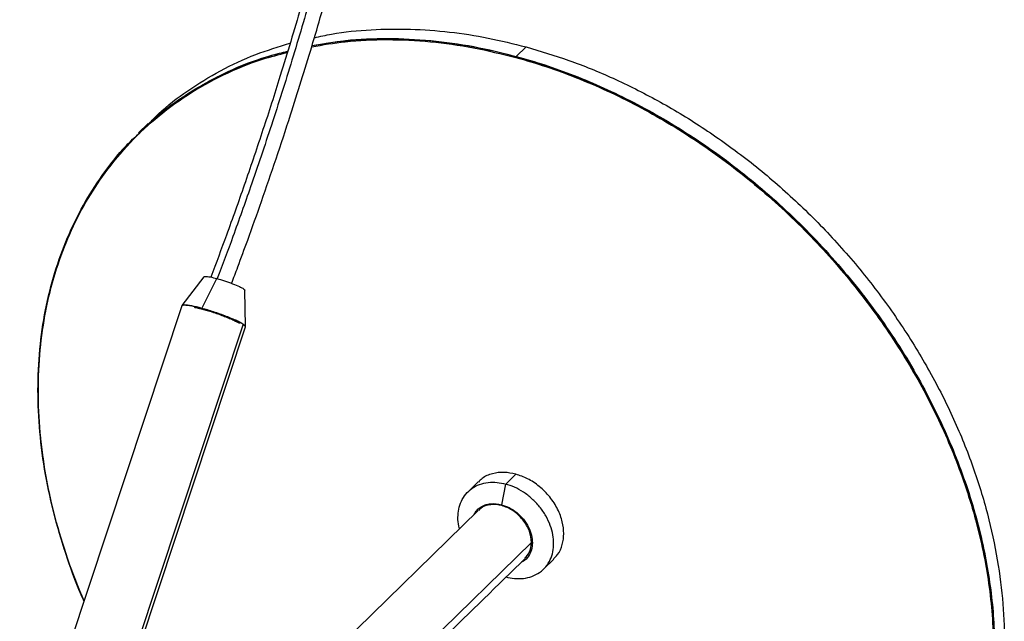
# Paper-space layout '_Trimétrica' of a CAD drawing. Header units: millimetres. Extents: x 364 to 788, y 2967 to 3883.
# Tile 6 of 7: x 561 to 788, y 3589 to 3728. Entities that reach past the tile are written whole.
import ezdxf

# ---------------------------------------------------------------- set-up
doc = ezdxf.new("R2010")
doc.units = ezdxf.units.MM

psp = doc.layouts.new('_Trimétrica')

# ---------------------------------------------------------------- linework, layer by layer
at = {"color": 7, "linetype": 'Continuous', "lineweight": 25}
for p, q in [((677.82, 3721.85), (675.58, 3719.66)), ((590.51, 3704.16), (588.27, 3701.97)), ((603.37, 3668.76), (598.26, 3662.11)), ((602.91, 3661.45), (606.36, 3668.34)), ((612.96, 3657.23), (612.85, 3665.62)), ((598.24, 3662.07), (554.36, 3529.73)), ((612.45, 3657.77), (568.73, 3525.92)), ((569.4, 3525.83), (612.96, 3657.19)), ((612.96, 3657.24), (612.71, 3657.5)), ((673.15, 3620.86), (675.48, 3623.14)), ((666.75, 3621.37), (664.42, 3619.09)), ((672.22, 3616.09), (673.15, 3620.86)), ((666.8, 3614.78), (574.3, 3524.5)), ((596.38, 3526.66), (679.07, 3607.37)), ((681.88, 3601.2), (684.23, 3603.49))]:
    psp.add_line(p, q, dxfattribs=at)
for points, knots in [([(645.76, 3881.47), (645.82, 3877.32), (645.91, 3869.37), (645.75, 3857.7), (645.38, 3846.89), (644.84, 3837), (644.17, 3828.06), (643.45, 3820.25), (642.71, 3813.48), (641.97, 3807.42), (641.18, 3801.56), (640.31, 3795.61), (638.91, 3786.95), (636.79, 3775.38), (633.62, 3760.68), (629.83, 3745.47), (625.52, 3729.91), (621.12, 3715.36), (616.83, 3702.02), (612.77, 3690.06), (608.84, 3678.95), (606.19, 3671.9), (604.98, 3668.67)], [0, 0, 0, 0, 0.065029, 0.124689, 0.178953, 0.227819, 0.271296, 0.309384, 0.340352, 0.367703, 0.395036, 0.422611, 0.450453, 0.514845, 0.581128, 0.649796, 0.720246, 0.79129, 0.847065, 0.902074, 0.955208, 1, 1, 1, 1]), ([(647.1, 3880.25), (647.15, 3875.79), (647.26, 3866.89), (647.02, 3853.18), (646.42, 3839.16), (645.37, 3824.79), (643.84, 3810.03), (641.76, 3794.86), (639.16, 3779.69), (636.05, 3764.53), (632.44, 3749.44), (628.31, 3734.13), (623.81, 3718.87), (619.09, 3703.99), (614.51, 3690.41), (610.32, 3678.59), (607.68, 3671.55), (606.46, 3668.31)], [0, 0, 0, 0, 0.070007, 0.140064, 0.210168, 0.280381, 0.350847, 0.421802, 0.493583, 0.560465, 0.628828, 0.698418, 0.768074, 0.836401, 0.901952, 0.954777, 1, 1, 1, 1]), ([(609.78, 3667.22), (610.26, 3668.48), (611.51, 3671.81), (613.83, 3678.11), (616.79, 3686.42), (620.1, 3696.06), (624.02, 3707.96), (628.31, 3721.73), (632.72, 3737.02), (636.58, 3751.67), (639.81, 3765.47), (641.95, 3775.97), (643.34, 3783.45), (644.21, 3788.46), (645.1, 3793.9), (646.03, 3800.08), (646.98, 3807.07), (647.91, 3814.84), (648.81, 3823.68), (649.63, 3833.59), (650.29, 3844.57), (650.72, 3856.31), (650.92, 3868.78), (650.82, 3877.2), (650.76, 3881.56)], [0, 0, 0, 0, 0.017423, 0.045885, 0.086681, 0.131267, 0.177289, 0.248236, 0.317206, 0.382928, 0.444718, 0.502597, 0.524739, 0.546475, 0.570947, 0.599412, 0.631832, 0.668185, 0.708454, 0.757271, 0.810833, 0.869151, 0.932219, 1, 1, 1, 1]), ([(628.9, 3723.96), (630.22, 3724.26), (634.46, 3725.23), (641.89, 3725.91), (651.01, 3726.08), (660.06, 3725.4), (668.99, 3724.05), (674.91, 3722.57), (677.82, 3721.85)], [0, 0, 0, 0, 0.08818, 0.281888, 0.468337, 0.650467, 0.827814, 1, 1, 1, 1]), ([(628.3, 3721.88), (630.86, 3722.32), (636.55, 3723.3), (645.76, 3723.67), (655.67, 3723.19), (665.6, 3721.84), (672.21, 3720.21), (675.48, 3719.4)], [0, 0, 0, 0, 0.173621, 0.384709, 0.593338, 0.798684, 1, 1, 1, 1]), ([(771.21, 3532.9), (772.63, 3535.03), (775.52, 3539.36), (779.06, 3546.6), (782.01, 3554.46), (784.22, 3562.95), (785.62, 3571.95), (786.15, 3581.36), (785.81, 3591.08), (784.55, 3601.05), (782.38, 3611.22), (779.29, 3621.46), (775.32, 3631.64), (770.53, 3641.58), (765.03, 3651.15), (758.94, 3660.2), (752.39, 3668.67), (745.48, 3676.49), (738.28, 3683.67), (730.77, 3690.3), (722.86, 3696.48), (714.43, 3702.24), (705.48, 3707.52), (696.1, 3712.22), (686.43, 3716.2), (676.57, 3719.4), (666.64, 3721.76), (656.7, 3723.25), (646.82, 3723.81), (637.3, 3723.53), (631.27, 3722.56), (628.36, 3722.09)], [0, 0, 0, 0, 0.031742, 0.064451, 0.098054, 0.132463, 0.167571, 0.202616, 0.238092, 0.27386, 0.309777, 0.346345, 0.382756, 0.418859, 0.454509, 0.489571, 0.523319, 0.556286, 0.588386, 0.619553, 0.651295, 0.684003, 0.717607, 0.752016, 0.787124, 0.822169, 0.857645, 0.893413, 0.929329, 0.965898, 1, 1, 1, 1]), ([(628.37, 3722.15), (630.93, 3722.59), (636.6, 3723.57), (645.8, 3723.94), (655.73, 3723.46), (665.67, 3722.1), (672.3, 3720.47), (675.58, 3719.66)], [0, 0, 0, 0, 0.172475, 0.383855, 0.592774, 0.798404, 1, 1, 1, 1]), ([(588.37, 3701.87), (589.58, 3703.07), (592.97, 3706.47), (599.48, 3711.13), (607.78, 3715.77), (615.57, 3719.06), (620.76, 3720.35), (622.71, 3720.84)], [0, 0, 0, 0, 0.131559, 0.369924, 0.611071, 0.85385, 1, 1, 1, 1]), ([(590.59, 3704.07), (591.34, 3704.84), (594.08, 3707.68), (599.61, 3711.85), (607.1, 3716.48), (615.01, 3720.17), (620.6, 3721.87), (623.27, 3722.68)], [0, 0, 0, 0, 0.08612, 0.317104, 0.552279, 0.786449, 1, 1, 1, 1]), ([(677.82, 3721.85), (681.13, 3720.86), (687.88, 3718.86), (698.06, 3714.68), (708.37, 3709.55), (718.65, 3703.36), (728.73, 3696.18), (738.45, 3688.04), (747.64, 3679.04), (756.13, 3669.32), (763.78, 3659.01), (770.49, 3648.28), (776.16, 3637.32), (780.75, 3626.3), (784.24, 3615.39), (786.67, 3604.74), (788.07, 3594.49), (788.52, 3584.62), (788.07, 3574.99), (786.67, 3565.5), (784.24, 3556.17), (780.75, 3547.15), (776.14, 3538.65), (771.28, 3531.67), (767.59, 3527.94), (766.15, 3526.49)], [0, 0, 0, 0, 0.040638, 0.082644, 0.125898, 0.17025, 0.215521, 0.261506, 0.307981, 0.354705, 0.401429, 0.447904, 0.493889, 0.53916, 0.583512, 0.626766, 0.668772, 0.70941, 0.750048, 0.792054, 0.835308, 0.879659, 0.92493, 0.970916, 1, 1, 1, 1]), ([(579.9, 3691.89), (581.72, 3694.27), (585.39, 3699.07), (592.02, 3705.35), (599.48, 3710.91), (607.81, 3715.51), (615.55, 3718.79), (620.71, 3720.07), (622.63, 3720.55)], [0, 0, 0, 0, 0.172611, 0.348843, 0.527972, 0.709191, 0.891636, 1, 1, 1, 1]), ([(622.69, 3720.75), (621.4, 3720.45), (617.16, 3719.46), (610.5, 3716.85), (602.83, 3713.08), (595.98, 3708.55), (591.16, 3704.78), (588.82, 3702.34), (588.3, 3701.8)], [0, 0, 0, 0, 0.095759, 0.315441, 0.531505, 0.739473, 0.942622, 1, 1, 1, 1]), ([(675.48, 3719.4), (680.08, 3718.15), (684.76, 3716.6), (694.16, 3712.88), (698.88, 3710.71), (708.25, 3705.78), (712.89, 3703.01), (721.97, 3696.93), (726.4, 3693.62), (734.94, 3686.52), (739.04, 3682.74), (746.81, 3674.81), (750.48, 3670.67), (757.29, 3662.15), (760.44, 3657.77), (766.18, 3648.91), (768.77, 3644.42), (773.37, 3635.45), (775.46, 3630.82), (779.12, 3621.35), (780.69, 3616.52), (783.24, 3606.77), (784.22, 3601.85), (785.53, 3592.07), (785.86, 3587.2), (785.86, 3577.65), (785.53, 3572.96), (784.22, 3563.89), (783.24, 3559.51), (780.69, 3551.15), (779.12, 3547.17), (775.46, 3539.69), (773.37, 3536.19), (771.07, 3532.96)], [0, 0, 0, 0, 0.0625, 0.0625, 0.125, 0.125, 0.1875, 0.1875, 0.25, 0.25, 0.3125, 0.3125, 0.375, 0.375, 0.4375, 0.4375, 0.5, 0.5, 0.5625, 0.5625, 0.625, 0.625, 0.6875, 0.6875, 0.75, 0.75, 0.8125, 0.8125, 0.875, 0.875, 0.9375, 0.9375, 1, 1, 1, 1]), ([(675.58, 3719.66), (679.94, 3718.47), (684.42, 3717.01), (693.5, 3713.46), (698.11, 3711.39), (707.33, 3706.62), (711.95, 3703.92), (721.07, 3697.92), (725.57, 3694.62), (734.32, 3687.45), (738.57, 3683.59), (746.67, 3675.4), (750.52, 3671.07), (757.73, 3662.06), (761.07, 3657.39), (767.17, 3647.83), (769.92, 3642.94), (774.77, 3633.11), (776.87, 3628.16), (780.42, 3618.34), (781.86, 3613.47), (784.11, 3603.93), (784.91, 3599.25), (785.68, 3592.45), (785.87, 3590.22), (786.04, 3586.94), (786.08, 3585.86), (786.12, 3584.24), (786.12, 3583.71), (786.13, 3582.65), (786.13, 3582.12), (786.09, 3577.35), (785.79, 3573.08), (784.6, 3564.59), (783.71, 3560.36), (781.29, 3552.08), (779.75, 3548.03), (776.03, 3540.22), (773.83, 3536.46), (771.32, 3532.92)], [0, 0, 0, 0, 0.0625, 0.0625, 0.125, 0.125, 0.1875, 0.1875, 0.25, 0.25, 0.3125, 0.3125, 0.375, 0.375, 0.4375, 0.4375, 0.5, 0.5, 0.5625, 0.5625, 0.625, 0.625, 0.6875, 0.6875, 0.71875, 0.71875, 0.734375, 0.734375, 0.742188, 0.742188, 0.75, 0.75, 0.8125, 0.8125, 0.875, 0.875, 0.9375, 0.9375, 1, 1, 1, 1]), ([(588.3, 3701.8), (587, 3700.53), (583.91, 3697.51), (581.31, 3694.02), (579.81, 3692.01)], [0, 0, 0, 0, 0.422372, 1, 1, 1, 1]), ([(579.84, 3692.11), (581.62, 3694.53), (584.21, 3698.02), (587.38, 3700.96), (588.37, 3701.87)], [0, 0, 0, 0, 0.690504, 1, 1, 1, 1]), ([(579.81, 3692.01), (578.39, 3689.87), (575.5, 3685.54), (571.96, 3678.31), (569.01, 3670.45), (566.8, 3661.95), (565.4, 3652.95), (564.87, 3643.54), (565.22, 3633.83), (566.47, 3623.85), (568.65, 3613.68), (571.62, 3603.63), (574.32, 3597.04), (575.63, 3593.86)], [0, 0, 0, 0, 0.0833964, 0.1693336, 0.2576215, 0.348025, 0.4402661, 0.5323418, 0.625548, 0.7195234, 0.8138882, 0.9099651, 1, 1, 1, 1]), ([(575.64, 3593.89), (575.6, 3593.97), (574.1, 3597.16), (571.77, 3603.66), (568.76, 3613.33), (566.63, 3623.14), (565.32, 3632.93), (564.88, 3642.6), (565.32, 3652.03), (566.63, 3661.11), (568.77, 3669.75), (571.72, 3677.83), (575.35, 3685.35), (578.35, 3689.87), (579.84, 3692.11)], [0, 0, 0, 0, 0.002272, 0.091209, 0.181529, 0.272915, 0.365026, 0.457503, 0.54998, 0.642091, 0.733477, 0.823797, 0.912734, 1, 1, 1, 1]), ([(575.65, 3593.94), (575.63, 3593.98), (574.15, 3597.13), (571.84, 3603.58), (568.84, 3613.24), (566.71, 3623.03), (565.4, 3632.81), (564.96, 3642.46), (565.4, 3651.88), (566.71, 3660.94), (568.85, 3669.57), (571.8, 3677.64), (575.42, 3685.15), (578.41, 3689.66), (579.9, 3691.89)], [0, 0, 0, 0, 0.00124, 0.090269, 0.180683, 0.272163, 0.364369, 0.456942, 0.549515, 0.641721, 0.733201, 0.823615, 0.912644, 1, 1, 1, 1]), ([(603.43, 3668.74), (603.5, 3668.79), (603.65, 3668.9), (604.74, 3668.75), (605.84, 3668.47), (606.36, 3668.34)], [0, 0, 0, 0, 0.2941039, 0.6610168, 1, 1, 1, 1]), ([(606.36, 3668.34), (606.94, 3668.17), (608.15, 3667.82), (610.06, 3667.14), (611.62, 3666.48), (612.65, 3665.93), (612.78, 3665.72), (612.84, 3665.62)], [0, 0, 0, 0, 0.194031, 0.404049, 0.614067, 0.808098, 1, 1, 1, 1]), ([(598.25, 3662.04), (598.38, 3662.13), (598.62, 3662.32), (600.39, 3662.09), (602.09, 3661.66), (602.91, 3661.45)], [0, 0, 0, 0, 0.336075, 0.681172, 1, 1, 1, 1]), ([(612.45, 3657.77), (612.02, 3658.02), (611.12, 3658.55), (608.62, 3659.6), (605.7, 3660.64), (602.84, 3661.5), (600.41, 3662.08), (598.65, 3662.32), (598.41, 3662.14), (598.29, 3662.05)], [0, 0, 0, 0, 0.138316, 0.288027, 0.437739, 0.576055, 0.71437, 0.864082, 1, 1, 1, 1]), ([(601.22, 3661.7), (601.28, 3661.69), (601.4, 3661.67), (601.59, 3661.63), (601.78, 3661.59), (601.98, 3661.54), (602.18, 3661.49), (602.39, 3661.44), (602.6, 3661.39), (602.81, 3661.34), (603.03, 3661.28), (603.18, 3661.24), (603.26, 3661.22)], [0, 0, 0, 0, 0.100841, 0.201114, 0.30096, 0.400522, 0.499944, 0.59937, 0.698946, 0.798815, 0.899119, 1, 1, 1, 1]), ([(612.45, 3657.77), (612.3, 3657.87), (612.1, 3658), (611.61, 3658.26), (611.32, 3658.41), (610.65, 3658.73), (610.28, 3658.89), (609.46, 3659.24), (609.01, 3659.42), (608.08, 3659.78), (607.59, 3659.96), (606.61, 3660.31), (606.11, 3660.48), (605.14, 3660.8), (604.66, 3660.95), (603.75, 3661.22), (603.32, 3661.34), (602.91, 3661.45)], [0, 0, 0, 0, 0.125, 0.125, 0.25, 0.25, 0.375, 0.375, 0.5, 0.5, 0.625, 0.625, 0.75, 0.75, 0.875, 0.875, 1, 1, 1, 1]), ([(603.26, 3661.22), (604.04, 3660.99), (605.24, 3660.65), (606.93, 3660.07), (608.19, 3659.6), (609.33, 3659.14), (610.62, 3658.57), (611.2, 3658.23), (611.57, 3658.01)], [0, 0, 0, 0, 0.2394736, 0.3683864, 0.5000349, 0.6316834, 0.7605962, 1, 1, 1, 1]), ([(612.91, 3657.21), (612.93, 3657.21), (613.15, 3657.28), (612.79, 3657.53), (612.45, 3657.77)], [0, 0, 0, 0, 0.090683, 1, 1, 1, 1]), ([(675.48, 3623.14), (674.57, 3623.32), (672.69, 3623.71), (670, 3623.33), (667.94, 3622.52), (667.1, 3621.58), (666.83, 3621.29)], [0, 0, 0, 0, 0.270914, 0.561394, 0.862746, 1, 1, 1, 1]), ([(684.15, 3603.58), (684.49, 3603.89), (685.46, 3604.76), (686.29, 3606.8), (686.66, 3609.38), (686.3, 3612.19), (685.23, 3615.11), (683.4, 3617.95), (680.99, 3620.36), (678.27, 3622.19), (676.39, 3622.83), (675.48, 3623.14)], [0, 0, 0, 0, 0.0660525, 0.1846823, 0.2953218, 0.4059612, 0.5245911, 0.6476609, 0.7707307, 0.8893606, 1, 1, 1, 1]), ([(662.45, 3610.53), (662.39, 3610.74), (662.13, 3611.62), (662.05, 3613.17), (662.22, 3615.12), (662.82, 3616.95), (663.84, 3618.59), (665.28, 3619.92), (667.05, 3620.83), (669.03, 3621.28), (671.09, 3621.32), (672.48, 3621.01), (673.15, 3620.86)], [0, 0, 0, 0, 0.030806, 0.131948, 0.23309, 0.34029, 0.451947, 0.565974, 0.680001, 0.791658, 0.898858, 1, 1, 1, 1]), ([(673.15, 3599.43), (673.8, 3599.26), (674.48, 3599.13), (675.85, 3599), (676.54, 3599), (677.9, 3599.15), (678.57, 3599.31), (679.83, 3599.76), (680.43, 3600.07), (681.51, 3600.82), (681.99, 3601.27), (682.82, 3602.27), (683.16, 3602.82), (683.7, 3604), (683.89, 3604.61), (684.15, 3605.87), (684.21, 3606.51), (684.21, 3607.77), (684.15, 3608.44), (683.89, 3609.84), (683.7, 3610.56), (683.16, 3612.03), (682.82, 3612.77), (681.99, 3614.22), (681.51, 3614.93), (680.43, 3616.27), (679.83, 3616.9), (678.57, 3618.04), (677.9, 3618.56), (676.54, 3619.45), (675.85, 3619.83), (674.48, 3620.44), (673.8, 3620.68), (673.15, 3620.86)], [0, 0, 0, 0, 0.0625, 0.0625, 0.125, 0.125, 0.1875, 0.1875, 0.25, 0.25, 0.3125, 0.3125, 0.375, 0.375, 0.4375, 0.4375, 0.5, 0.5, 0.5625, 0.5625, 0.625, 0.625, 0.6875, 0.6875, 0.75, 0.75, 0.8125, 0.8125, 0.875, 0.875, 0.9375, 0.9375, 1, 1, 1, 1]), ([(665.79, 3613.8), (665.95, 3614.07), (666.31, 3614.72), (667.18, 3615.49), (668.31, 3616.07), (669.96, 3616.47), (671.33, 3616.24), (672.22, 3616.09)], [0, 0, 0, 0, 0.134842, 0.315148, 0.495455, 0.672015, 1, 1, 1, 1]), ([(679.07, 3607.37), (678.98, 3608.23), (678.78, 3610.02), (677.19, 3612.72), (674.88, 3614.82), (672.21, 3616.05), (669.6, 3616.23), (667.68, 3615.73), (667.05, 3614.89), (666.9, 3614.69)], [0, 0, 0, 0, 0.152039, 0.316606, 0.481172, 0.633211, 0.785251, 0.949817, 1, 1, 1, 1]), ([(672.22, 3616.09), (672.8, 3615.89), (674, 3615.48), (675.74, 3614.32), (677.28, 3612.77), (678.45, 3610.96), (679.14, 3609.08), (679.36, 3607.29), (679.15, 3605.62), (678.44, 3604.15), (677.59, 3603.16), (676.88, 3602.86), (676.71, 3602.79)], [0, 0, 0, 0, 0.100791, 0.208861, 0.320976, 0.433091, 0.541161, 0.641952, 0.742743, 0.850813, 0.962928, 1, 1, 1, 1]), ([(677.54, 3603.79), (677.94, 3604.18), (678.87, 3605.09), (679, 3606.54), (679.07, 3607.37)], [0, 0, 0, 0, 0.4274676, 1, 1, 1, 1]), ([(597.68, 3525.66), (605.79, 3533.57), (619.71, 3547.15), (646.33, 3573.14), (664.89, 3591.25), (677.64, 3603.7)], [0, 0, 0, 0, 0.303827, 0.521747, 1, 1, 1, 1])]:
    psp.add_open_spline(points, degree=3, knots=knots, dxfattribs=at)
for points in [[(579.81, 3692.01), (579.8, 3692.05), (579.81, 3692.09), (579.84, 3692.11)], [(579.9, 3691.89), (579.86, 3691.92), (579.83, 3691.97), (579.81, 3692.01)]]:
    psp.add_open_spline(points, degree=3, dxfattribs=at)

doc.saveas('drawing.dxf')
